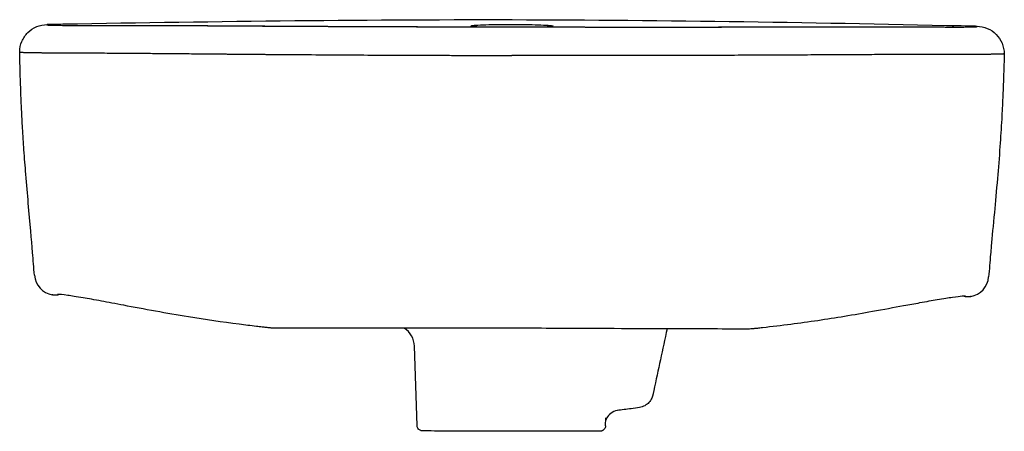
# Model space of a CAD drawing. Header units: millimetres. Extents: x -180 to 180, y -19 to 850.
# Tile 2 of 2: x -180 to 180, y 700 to 850. Entities that reach past the tile are written whole.
import ezdxf

# ---------------------------------------------------------------- set-up
doc = ezdxf.new("R2010")
doc.units = ezdxf.units.MM
doc.layers.add('GEB-KONTUR-A', color=5, linetype='CONTINUOUS')

msp = doc.modelspace()

# ---------------------------------------------------------------- linework, layer by layer
at = {"layer": 'GEB-KONTUR-A', "ltscale": 25}
for p, q in [((-169.51, 848.55), (-170, 848.54)), ((-12.79, 847.73), (-12.79, 847.73)), ((12.79, 847.68), (12.79, 847.68)), ((169.52, 847.92), (170, 847.91)), ((-34.72, 701.95), (-35.68, 731.04)), ((46.62, 708.56), (46.62, 708.56)), ((34.18, 701.82), (34.29, 704.74))]:
    msp.add_line(p, q, dxfattribs=at)
for centre, major_axis, ratio, start_param, end_param in [((-166.67, 757.61), (-5.66, -5.66), 0.999912, 5.580648, 6.881582), ((166.34, 756.99), (5.63, -5.68), 0.999912, 5.684797, 6.985729), ((-161.97, 740.52), (-10.01, 0), 0.999998, 5.07346, 5.079143), ((-161.97, 740.52), (-10.01, 0), 0.999998, 5.064156, 5.064169), ((161.59, 739.98), (-9.94, -0.02), 0.999998, 4.355043, 4.355046), ((161.57, 739.92), (-10.01, 0), 0.999998, 4.341926, 4.347604), ((-43.65, 730.82), (-7.41, 2.88), 0.999991, 4.532945, 4.532947), ((-43.68, 730.78), (7.99, -0.45), 0.999999, 0.088892, 1.062372), ((46.02, 716.08), (5.84, -1.31), 0.035305, 0.000309, 0.000311), ((40.13, 699.69), (-1.58, 7.84), 0.951183, 6.283165, 6.2832), ((-37.58, 747.65), (-107.49, 25.87), 0.291453, 2.493956, 2.494012)]:
    msp.add_ellipse(centre, major_axis=major_axis, ratio=ratio, start_param=start_param, end_param=end_param, dxfattribs=at)
for points in [[(0.01, 850.23), (-56.5, 850.33), (-113.01, 849.58), (-169.51, 848.55)], [(169.52, 847.92), (113.02, 849.16), (56.52, 850.12), (0.01, 850.23)], [(-159.69, 848.26), (-159.66, 848.26), (-159.63, 848.26), (-159.6, 848.26)], [(159.6, 847.66), (160.65, 847.66), (161.56, 847.67), (161.56, 847.67)], [(159.6, 847.66), (159.63, 847.66), (159.66, 847.66), (159.7, 847.66)], [(-174.64, 756.94), (-174.87, 759.7), (-175.1, 762.47), (-175.32, 765.23)], [(175.01, 764.57), (174.78, 761.81), (174.55, 759.05), (174.31, 756.29)], [(56.72, 737.34), (55.1, 729.81), (53.48, 722.29), (51.86, 714.77)], [(43.59, 708.12), (41.86, 707.89), (40.13, 707.68), (38.4, 707.5)], [(46.62, 708.56), (45.63, 708.4), (44.62, 708.26), (43.59, 708.12)], [(34.29, 704.75), (34.29, 704.74), (34.29, 704.74), (34.29, 704.74)]]:
    msp.add_open_spline(points, degree=3, dxfattribs=at)
for points, knots in [([(-180.02, 838.56), (-180.01, 839.87), (-179.75, 841.18), (-179.25, 842.39), (-178.74, 843.59), (-178, 844.7), (-177.07, 845.63), (-176.15, 846.55), (-175.04, 847.29), (-173.83, 847.79), (-172.61, 848.29), (-171.31, 848.54), (-170, 848.54)], [-1.56861, -1.56861, -1.56861, -1.56861, -1.176111, -1.176111, -1.176111, -0.784301, -0.784301, -0.784301, -0.392489, -0.392489, -0.392489, -0.000001, -0.000001, -0.000001, -0.000001]), ([(-170, 848.54), (-170.03, 848.52), (-170.08, 848.5), (-170.1, 848.48), (-170.1, 848.47), (-170.07, 848.45), (-170.05, 848.45), (-169.98, 848.43), (-169.94, 848.42), (-169.71, 848.4), (-169.59, 848.39), (-169.27, 848.37), (-169.22, 848.37), (-168.93, 848.35), (-168.59, 848.34), (-167.56, 848.31), (-167, 848.3), (-165.97, 848.28), (-165.49, 848.28), (-164.61, 848.27), (-164.21, 848.27), (-163.28, 848.26), (-162.78, 848.26), (-161.53, 848.25), (-160.85, 848.25), (-160.07, 848.25), (-159.93, 848.25), (-159.05, 848.25), (-158.31, 848.25), (-157, 848.25), (-156.69, 848.25), (-155.75, 848.25), (-155.06, 848.25), (-153.48, 848.25), (-152.63, 848.25), (-150.83, 848.25), (-149.94, 848.25), (-148.04, 848.25), (-147.06, 848.25), (-144.78, 848.26), (-143.46, 848.26), (-141.12, 848.25), (-140.31, 848.25), (-138.93, 848.25), (-138.53, 848.25), (-136.54, 848.25), (-134.36, 848.25), (-131.81, 848.24), (-131.74, 848.24), (-129.34, 848.23), (-126.76, 848.22), (-124.08, 848.21), (-123.85, 848.21), (-123.45, 848.21), (-123.28, 848.21), (-120.68, 848.2), (-118.51, 848.19), (-115.94, 848.17), (-114.81, 848.17), (-110.59, 848.14), (-107.42, 848.13), (-103.85, 848.1), (-103.63, 848.1), (-101.34, 848.09), (-99.49, 848.08), (-96.52, 848.06), (-95.39, 848.05), (-93.57, 848.04), (-93.16, 848.04), (-92.21, 848.03), (-92.03, 848.03), (-91.09, 848.03), (-90.02, 848.02), (-87.78, 848.01), (-87.41, 848.01), (-85.62, 848), (-83.88, 847.99), (-81.65, 847.97), (-81.1, 847.97), (-78.21, 847.96), (-76.24, 847.94), (-72.02, 847.92), (-70.07, 847.91), (-68.15, 847.91), (-68.14, 847.91), (-65.86, 847.89), (-63.65, 847.89), (-59.04, 847.87), (-57.24, 847.86), (-53.11, 847.84), (-50.79, 847.83), (-47.92, 847.82), (-47.62, 847.82), (-45.48, 847.82), (-43.64, 847.81), (-37.26, 847.79), (-32.72, 847.78), (-27.37, 847.76), (-26.6, 847.76), (-22.09, 847.75), (-18.19, 847.74), (-10.49, 847.72), (-6.7, 847.72), (-2.2, 847.71), (-1.5, 847.71), (-0.54, 847.7), (-0.27, 847.7), (0, 847.7)], [0, 0, 0, 0, 0.0512, 0.0512, 0.089082, 0.089082, 0.139674, 0.139674, 0.203674, 0.203674, 0.246067, 0.246067, 0.252826, 0.252826, 0.283025, 0.283025, 0.311556, 0.311556, 0.335208, 0.335208, 0.356239, 0.356239, 0.385305, 0.385305, 0.434721, 0.434721, 0.445421, 0.445421, 0.503132, 0.503132, 0.519273, 0.519273, 0.547454, 0.547454, 0.571389, 0.571389, 0.590003, 0.590003, 0.605842, 0.605842, 0.622681, 0.622681, 0.632077, 0.632077, 0.635531, 0.635531, 0.647866, 0.647866, 0.648212, 0.648212, 0.659708, 0.659708, 0.660793, 0.660793, 0.661624, 0.661624, 0.67335, 0.67335, 0.682508, 0.682508, 0.707296, 0.707296, 0.708922, 0.708922, 0.724562, 0.724562, 0.739884, 0.739884, 0.765759, 0.765759, 0.771168, 0.771168, 0.79039, 0.79039, 0.793767, 0.793767, 0.805151, 0.805151, 0.809031, 0.809031, 0.826409, 0.826409, 0.851917, 0.851917, 0.852093, 0.852093, 0.882527, 0.882527, 0.897323, 0.897323, 0.911913, 0.911913, 0.913648, 0.913648, 0.924121, 0.924121, 0.949909, 0.949909, 0.954228, 0.954228, 0.975222, 0.975222, 0.994851, 0.994851, 0.998529, 0.998529, 1, 1, 1, 1]), ([(-161.56, 848.27), (-161.56, 848.27), (-161.51, 848.27), (-161.33, 848.27), (-161.14, 848.26), (-160.57, 848.26), (-160.12, 848.26), (-159.6, 848.26)], [16.419756, 16.419756, 16.419756, 16.419756, 16.662691, 16.662691, 17.094688, 17.094688, 17.771747, 17.771747, 17.771747, 17.771747]), ([(-159.69, 848.26), (-159.18, 848.25), (-158.34, 848.25), (-156.27, 848.25), (-155.07, 848.25), (-153.12, 848.25), (-152.2, 848.25), (-150.59, 848.26), (-149.99, 848.26), (-148.92, 848.26), (-148.49, 848.26), (-147.2, 848.26), (-146.36, 848.26), (-143.94, 848.26), (-142.83, 848.26), (-139.53, 848.26), (-137.25, 848.26), (-131.93, 848.25), (-128.93, 848.24), (-123.02, 848.22), (-120.11, 848.2), (-115.8, 848.18), (-114.42, 848.17), (-108.83, 848.14), (-103.68, 848.11), (-91.57, 848.04), (-84.66, 847.99), (-69.91, 847.92), (-62.12, 847.88), (-46.7, 847.82), (-39.08, 847.8), (-23.17, 847.75), (-15.02, 847.74), (-5.17, 847.72), (-2.44, 847.71), (0, 847.71)], [0, 0, 0, 0, 0.032768, 0.032768, 0.07209, 0.07209, 0.128713, 0.128713, 0.19666, 0.19666, 0.278198, 0.278198, 0.356473, 0.356473, 0.404566, 0.404566, 0.450735, 0.450735, 0.495057, 0.495057, 0.537607, 0.537607, 0.570284, 0.570284, 0.651597, 0.651597, 0.729658, 0.729658, 0.804596, 0.804596, 0.876536, 0.876536, 0.962865, 0.962865, 1, 1, 1, 1]), ([(-12.82, 847.73), (-13.21, 847.76), (-13.56, 847.79), (-14.61, 847.89), (-15, 847.97), (-15, 848.13), (-14.61, 848.21), (-13.08, 848.35), (-11.96, 848.41), (-9.26, 848.51), (-7.75, 848.54), (-5.1, 848.58), (-4.07, 848.59), (-2.03, 848.61), (-1.01, 848.61), (0, 848.61)], [-3.184346, -3.184346, -3.184346, -3.184346, -2.955439, -2.955439, -2.36256, -2.36256, -1.769101, -1.769101, -1.172792, -1.172792, -0.627719, -0.627719, -0.304657, -0.304657, 0, 0, 0, 0]), ([(0, 848.61), (1.02, 848.61), (2.03, 848.6), (4.09, 848.58), (5.12, 848.56), (7.76, 848.51), (9.27, 848.47), (11.97, 848.36), (13.09, 848.3), (14.61, 848.15), (15, 848.07), (15, 847.92), (14.61, 847.84), (13.56, 847.74), (13.22, 847.71), (12.82, 847.68)], [-4.725852, -4.725852, -4.725852, -4.725852, -4.42084, -4.42084, -4.097357, -4.097357, -3.552282, -3.552282, -2.955973, -2.955973, -2.36253, -2.36253, -1.769636, -1.769636, -1.541508, -1.541508, -1.541508, -1.541508]), ([(0, 847.7), (0.39, 847.7), (0.78, 847.7), (1.17, 847.7), (5.67, 847.69), (9.97, 847.69), (14.22, 847.68), (15.9, 847.68), (17.58, 847.67), (19.25, 847.67), (20.37, 847.67), (21.49, 847.67), (22.62, 847.67), (24.45, 847.67), (26.3, 847.66), (28.14, 847.66), (29.99, 847.66), (31.83, 847.66), (33.66, 847.66), (34.96, 847.65), (36.24, 847.65), (37.52, 847.65), (39.25, 847.65), (40.65, 847.65), (41.8, 847.65), (42.62, 847.65), (43.32, 847.65), (43.94, 847.65), (44.14, 847.65), (44.34, 847.65), (44.53, 847.65), (45.97, 847.65), (46.94, 847.65), (48.03, 847.65), (49.21, 847.65), (50.52, 847.65), (52.7, 847.65), (53.42, 847.65), (54.23, 847.65), (55.16, 847.65), (56.38, 847.65), (57.81, 847.65), (59.57, 847.65), (61.33, 847.65), (63.39, 847.65), (65.62, 847.65), (66.44, 847.65), (67.28, 847.65), (68.13, 847.65), (68.94, 847.65), (69.77, 847.65), (70.6, 847.66), (72.29, 847.66), (74.01, 847.66), (75.72, 847.66), (76.95, 847.66), (78.18, 847.67), (79.39, 847.67), (79.78, 847.67), (80.18, 847.67), (80.58, 847.67), (81.25, 847.67), (81.92, 847.67), (82.58, 847.67), (83.55, 847.67), (84.51, 847.68), (85.44, 847.68), (88.03, 847.68), (90.39, 847.69), (92.38, 847.69), (93.04, 847.69), (93.65, 847.7), (94.22, 847.7), (94.39, 847.7), (94.56, 847.7), (94.71, 847.7), (96.02, 847.7), (97.03, 847.7), (98, 847.71), (98.48, 847.71), (98.96, 847.71), (99.45, 847.71), (100.79, 847.71), (102.12, 847.72), (103.42, 847.72), (103.44, 847.72), (103.46, 847.72), (103.49, 847.72), (105.26, 847.72), (106.99, 847.73), (108.67, 847.73), (109.87, 847.73), (110.89, 847.74), (111.75, 847.74), (112.52, 847.74), (113.15, 847.74), (113.67, 847.74), (113.93, 847.74), (114.16, 847.74), (114.36, 847.74), (115.38, 847.74), (116.05, 847.74), (117.52, 847.75), (118.07, 847.75), (118.67, 847.75), (119.51, 847.75), (120.05, 847.75), (120.69, 847.75), (121.47, 847.75), (121.82, 847.75), (122.21, 847.75), (122.61, 847.75), (122.78, 847.75), (122.94, 847.75), (123.11, 847.75), (124.34, 847.75), (125.73, 847.75), (127.12, 847.75), (128.7, 847.75), (130.27, 847.75), (131.67, 847.75), (132.04, 847.75), (132.39, 847.75), (132.73, 847.75), (132.94, 847.75), (133.15, 847.75), (133.34, 847.75), (134.94, 847.75), (136.01, 847.75), (136.97, 847.74), (137.83, 847.74), (138.61, 847.74), (139.3, 847.74), (139.33, 847.74), (139.35, 847.74), (139.37, 847.74), (140.45, 847.73), (141.36, 847.73), (142.15, 847.73), (143.17, 847.72), (144.01, 847.72), (144.77, 847.72), (145.19, 847.72), (145.58, 847.72), (145.96, 847.71), (145.97, 847.71), (145.99, 847.71), (146, 847.71), (146.34, 847.71), (146.67, 847.71), (147, 847.71), (147.96, 847.71), (148.95, 847.7), (150.11, 847.7), (150.58, 847.69), (151.09, 847.69), (151.63, 847.69), (152.27, 847.69), (152.96, 847.68), (153.68, 847.68), (154.31, 847.68), (154.95, 847.67), (155.6, 847.67), (155.85, 847.67), (156.1, 847.67), (156.35, 847.67), (157.78, 847.66), (159.06, 847.66), (160.21, 847.66), (160.23, 847.66), (160.24, 847.66), (160.25, 847.66), (161.62, 847.65), (162.8, 847.65), (163.82, 847.66), (164.17, 847.66), (164.51, 847.66), (164.82, 847.66), (165.43, 847.66), (165.96, 847.67), (166.44, 847.67), (166.71, 847.68), (166.97, 847.68), (167.2, 847.68), (167.39, 847.69), (167.56, 847.69), (167.72, 847.69), (168.02, 847.7), (168.28, 847.7), (168.53, 847.71), (168.79, 847.72), (169.08, 847.73), (169.32, 847.74), (169.32, 847.74), (169.32, 847.74), (169.32, 847.74), (169.42, 847.75), (169.51, 847.75), (169.59, 847.76), (169.78, 847.77), (169.91, 847.79), (169.99, 847.8), (170.05, 847.81), (170.08, 847.82), (170.09, 847.83), (170.09, 847.83), (170.1, 847.84), (170.1, 847.84), (170.11, 847.85), (170.1, 847.85), (170.1, 847.86), (170.09, 847.87), (170.07, 847.88), (170.05, 847.89), (170.03, 847.9), (170.01, 847.9), (170, 847.91)], [0, 0, 0, 0, 0.002968, 0.002968, 0.002968, 0.03749, 0.03749, 0.03749, 0.0512, 0.0512, 0.0512, 0.060343, 0.060343, 0.060343, 0.075151, 0.075151, 0.075151, 0.089933, 0.089933, 0.089933, 0.100352, 0.100352, 0.100352, 0.114481, 0.114481, 0.114481, 0.124511, 0.124511, 0.124511, 0.127895, 0.127895, 0.127895, 0.153502, 0.153502, 0.153502, 0.181334, 0.181334, 0.181334, 0.190641, 0.190641, 0.190641, 0.202708, 0.202708, 0.202708, 0.214705, 0.214705, 0.214705, 0.21908, 0.21908, 0.21908, 0.223228, 0.223228, 0.223228, 0.231591, 0.231591, 0.231591, 0.237575, 0.237575, 0.237575, 0.239554, 0.239554, 0.239554, 0.242926, 0.242926, 0.242926, 0.247949, 0.247949, 0.247949, 0.261942, 0.261942, 0.261942, 0.266565, 0.266565, 0.266565, 0.267935, 0.267935, 0.267935, 0.279138, 0.279138, 0.279138, 0.284719, 0.284719, 0.284719, 0.299885, 0.299885, 0.299885, 0.300149, 0.300149, 0.300149, 0.320858, 0.320858, 0.320858, 0.335755, 0.335755, 0.335755, 0.348998, 0.348998, 0.348998, 0.355552, 0.355552, 0.355552, 0.388858, 0.388858, 0.388858, 0.401333, 0.401333, 0.401333, 0.409321, 0.409321, 0.409321, 0.41297, 0.41297, 0.41297, 0.414438, 0.414438, 0.414438, 0.425036, 0.425036, 0.425036, 0.437004, 0.437004, 0.437004, 0.440123, 0.440123, 0.440123, 0.442105, 0.442105, 0.442105, 0.458228, 0.458228, 0.458228, 0.472749, 0.472749, 0.472749, 0.473206, 0.473206, 0.473206, 0.495769, 0.495769, 0.495769, 0.524576, 0.524576, 0.524576, 0.540264, 0.540264, 0.540264, 0.540819, 0.540819, 0.540819, 0.554644, 0.554644, 0.554644, 0.594878, 0.594878, 0.594878, 0.610826, 0.610826, 0.610826, 0.629945, 0.629945, 0.629945, 0.646775, 0.646775, 0.646775, 0.653432, 0.653432, 0.653432, 0.691866, 0.691866, 0.691866, 0.692339, 0.692339, 0.692339, 0.738067, 0.738067, 0.738067, 0.753859, 0.753859, 0.753859, 0.78426, 0.78426, 0.78426, 0.801739, 0.801739, 0.801739, 0.815566, 0.815566, 0.815566, 0.841061, 0.841061, 0.841061, 0.867698, 0.867698, 0.867698, 0.867851, 0.867851, 0.867851, 0.87881, 0.87881, 0.87881, 0.904238, 0.904238, 0.904238, 0.922154, 0.922154, 0.922154, 0.924108, 0.924108, 0.924108, 0.942538, 0.942538, 0.942538, 0.967595, 0.967595, 0.967595, 1, 1, 1, 1]), ([(0, 847.71), (5.95, 847.69), (13.8, 847.68), (23.16, 847.67), (23.77, 847.67), (27.36, 847.66), (30.43, 847.66), (37.12, 847.66), (40.75, 847.65), (45.4, 847.65), (46.4, 847.65), (53.49, 847.65), (59.58, 847.65), (66.85, 847.66), (68.26, 847.66), (71.64, 847.66), (73.59, 847.66), (78.88, 847.67), (82.12, 847.68), (86.29, 847.68), (87.39, 847.69), (90.55, 847.69), (92.55, 847.7), (97.71, 847.71), (100.64, 847.72), (103.82, 847.72), (104.45, 847.73), (107.36, 847.73), (109.41, 847.74), (112.25, 847.74), (113.07, 847.74), (115.69, 847.75), (117.43, 847.75), (124.11, 847.76), (128.72, 847.76), (134.09, 847.75), (135.23, 847.75), (137.26, 847.75), (138.13, 847.74), (141.33, 847.74), (143.16, 847.73), (144.51, 847.72), (144.69, 847.72), (145.96, 847.72), (146.49, 847.72), (147.7, 847.71), (148.31, 847.71), (150.16, 847.7), (151.45, 847.69), (153.06, 847.69), (153.13, 847.69), (154.23, 847.68), (154.73, 847.68), (155.51, 847.68), (155.69, 847.68), (156.72, 847.67), (157.78, 847.67), (159.13, 847.66), (159.42, 847.66), (159.7, 847.66)], [0.0000001, 0.0000001, 0.0000001, 0.0000001, 0.0748172, 0.0748172, 0.08, 0.08, 0.1050989, 0.1050989, 0.1336083, 0.1336083, 0.14144, 0.14144, 0.1888257, 0.1888257, 0.2004224, 0.2004224, 0.2168915, 0.2168915, 0.246286, 0.246286, 0.2570455, 0.2570455, 0.2782725, 0.2782725, 0.3154506, 0.3154506, 0.3249932, 0.3249932, 0.361876, 0.361876, 0.3771771, 0.3771771, 0.4101513, 0.4101513, 0.5063404, 0.5063404, 0.5329972, 0.5329972, 0.5553737, 0.5553737, 0.6218666, 0.6218666, 0.6329972, 0.6329972, 0.7129972, 0.7129972, 0.7744372, 0.7744372, 0.8334196, 0.8334196, 0.8362766, 0.8362766, 0.8787181, 0.8787181, 0.9330763, 0.9330763, 0.9852601, 0.9852601, 1, 1, 1, 1]), ([(170, 847.91), (171.31, 847.91), (172.62, 847.65), (173.83, 847.14), (175.04, 846.64), (176.14, 845.9), (177.07, 844.97), (177.99, 844.04), (178.73, 842.93), (179.23, 841.72), (179.73, 840.51), (179.99, 839.2), (179.98, 837.89)], [-1.568622, -1.568622, -1.568622, -1.568622, -1.176127, -1.176127, -1.176127, -0.784314, -0.784314, -0.784314, -0.392502, -0.392502, -0.392502, -0.000001, -0.000001, -0.000001, -0.000001]), ([(-180.02, 838.56), (-180.02, 838.55), (-180.04, 838.54), (-180.04, 838.53), (-180.04, 838.52), (-180.04, 838.52), (-180.02, 838.51), (-180.02, 838.51), (-180.02, 838.51), (-180.01, 838.51), (-179.98, 838.5), (-179.93, 838.48), (-179.82, 838.47), (-179.72, 838.46), (-179.56, 838.45), (-179.32, 838.43), (-179.29, 838.43), (-179.25, 838.43), (-179.2, 838.43), (-179.11, 838.42), (-179, 838.42), (-178.88, 838.41), (-178.73, 838.4), (-178.55, 838.4), (-178.36, 838.39), (-177.92, 838.38), (-177.38, 838.36), (-176.73, 838.35), (-176.62, 838.35), (-176.5, 838.34), (-176.38, 838.34), (-176.28, 838.34), (-176.18, 838.34), (-176.09, 838.34), (-175.92, 838.33), (-175.75, 838.33), (-175.58, 838.33), (-175.13, 838.32), (-174.65, 838.31), (-174.15, 838.31), (-174.04, 838.31), (-173.92, 838.3), (-173.8, 838.3), (-173.34, 838.3), (-172.86, 838.29), (-172.39, 838.29), (-172.23, 838.29), (-172.08, 838.28), (-171.92, 838.28), (-171.73, 838.28), (-171.54, 838.28), (-171.36, 838.28), (-170.98, 838.27), (-170.62, 838.27), (-170.23, 838.27), (-170.08, 838.27), (-169.93, 838.27), (-169.77, 838.26), (-169.47, 838.26), (-169.12, 838.26), (-168.73, 838.26), (-168.23, 838.25), (-167.67, 838.25), (-167.04, 838.25), (-166.83, 838.25), (-166.61, 838.24), (-166.37, 838.24), (-165.87, 838.24), (-165.32, 838.24), (-164.75, 838.23), (-164.2, 838.23), (-163.63, 838.23), (-163.03, 838.23), (-162.58, 838.22), (-162.1, 838.22), (-161.62, 838.22), (-160.73, 838.21), (-159.79, 838.21), (-158.82, 838.21), (-158.56, 838.21), (-158.3, 838.2), (-158.04, 838.2), (-157.33, 838.2), (-156.6, 838.2), (-155.86, 838.19), (-154.65, 838.19), (-153.42, 838.18), (-152.21, 838.17), (-152.12, 838.17), (-152.03, 838.17), (-151.94, 838.17), (-150.92, 838.17), (-149.95, 838.16), (-149.04, 838.16), (-147.69, 838.15), (-146.44, 838.14), (-145.29, 838.14), (-143.96, 838.13), (-142.57, 838.12), (-141.14, 838.11), (-139.53, 838.1), (-137.85, 838.09), (-136.12, 838.07), (-134.85, 838.06), (-133.54, 838.05), (-132.21, 838.04), (-130.32, 838.03), (-128.38, 838.01), (-126.37, 837.99), (-125.03, 837.98), (-123.66, 837.97), (-122.27, 837.96), (-120.06, 837.94), (-117.79, 837.92), (-115.46, 837.9), (-115.44, 837.9), (-115.42, 837.9), (-115.4, 837.9), (-114.08, 837.88), (-112.71, 837.87), (-111.34, 837.86), (-110.25, 837.85), (-109.15, 837.84), (-108.09, 837.83)], [0, 0, 0, 0, 0.0512, 0.0512, 0.0512, 0.0707459, 0.0707459, 0.0707459, 0.0724885, 0.0724885, 0.0724885, 0.0986141, 0.0986141, 0.0986141, 0.1254088, 0.1254088, 0.1254088, 0.1296633, 0.1296633, 0.1296633, 0.1396736, 0.1396736, 0.1396736, 0.1525727, 0.1525727, 0.1525727, 0.1816368, 0.1816368, 0.1816368, 0.1868084, 0.1868084, 0.1868084, 0.1908736, 0.1908736, 0.1908736, 0.1975596, 0.1975596, 0.1975596, 0.2150281, 0.2150281, 0.2150281, 0.2190674, 0.2190674, 0.2190674, 0.2349098, 0.2349098, 0.2349098, 0.2400256, 0.2400256, 0.2400256, 0.2464102, 0.2464102, 0.2464102, 0.2593806, 0.2593806, 0.2593806, 0.2641848, 0.2641848, 0.2641848, 0.2736578, 0.2736578, 0.2736578, 0.2857451, 0.2857451, 0.2857451, 0.2898861, 0.2898861, 0.2898861, 0.298974, 0.298974, 0.298974, 0.3074822, 0.3074822, 0.3074822, 0.3139219, 0.3139219, 0.3139219, 0.3256922, 0.3256922, 0.3256922, 0.3288107, 0.3288107, 0.3288107, 0.3373197, 0.3373197, 0.3373197, 0.3513416, 0.3513416, 0.3513416, 0.3524069, 0.3524069, 0.3524069, 0.3644091, 0.3644091, 0.3644091, 0.3821209, 0.3821209, 0.3821209, 0.4026947, 0.4026947, 0.4026947, 0.4260033, 0.4260033, 0.4260033, 0.4431239, 0.4431239, 0.4431239, 0.4673773, 0.4673773, 0.4673773, 0.4835601, 0.4835601, 0.4835601, 0.5091723, 0.5091723, 0.5091723, 0.5093856, 0.5093856, 0.5093856, 0.5238573, 0.5238573, 0.5238573, 0.5353867, 0.5353867, 0.5353867, 0.5353867]), ([(-175.32, 765.23), (-175.69, 769.86), (-176.23, 775.82), (-177.18, 786.52), (-177.49, 790.07), (-178.03, 796.69), (-178.26, 799.69), (-178.66, 805.36), (-178.83, 808.02), (-179.12, 812.96), (-179.24, 815.24), (-179.44, 819.42), (-179.53, 821.35), (-179.66, 824.76), (-179.71, 826.27), (-179.84, 830.16), (-179.9, 832.43), (-179.98, 835.81), (-180.01, 837.08), (-180.04, 838.2), (-180.04, 838.37), (-180.04, 838.53)], [0, 0, 0, 0, 3.045443, 3.045443, 4.361498, 4.361498, 5.345084, 5.345084, 6.160746, 6.160746, 6.839904, 6.839904, 7.419971, 7.419971, 7.899261, 7.899261, 8.716711, 8.716711, 9.411564, 9.411564, 9.55024, 9.55024, 9.55024, 9.55024]), ([(-108.09, 837.83), (-107.02, 837.82), (-106.2, 837.81), (-105.51, 837.81), (-105.01, 837.8), (-104.58, 837.8), (-104.16, 837.79), (-103.86, 837.79), (-103.56, 837.79), (-103.25, 837.79), (-102.36, 837.78), (-101.36, 837.77), (-99.72, 837.75), (-99.63, 837.75), (-99.54, 837.75), (-99.45, 837.75), (-96.85, 837.73), (-93.7, 837.7), (-90.72, 837.68), (-90.49, 837.68), (-90.26, 837.67), (-90.03, 837.67), (-88.93, 837.66), (-87.83, 837.65), (-86.72, 837.65), (-83.2, 837.62), (-79.6, 837.59), (-75.93, 837.57), (-75.05, 837.56), (-74.16, 837.55), (-73.27, 837.55), (-69.31, 837.52), (-65.28, 837.5), (-61.19, 837.47), (-60.55, 837.47), (-59.91, 837.47), (-59.26, 837.46), (-58.51, 837.46), (-57.75, 837.45), (-57, 837.45), (-53.28, 837.43), (-49.33, 837.41), (-46.04, 837.39), (-45.91, 837.39), (-45.77, 837.39), (-45.65, 837.39), (-45.37, 837.39), (-45.1, 837.39), (-44.83, 837.39), (-41.17, 837.37), (-38.27, 837.36), (-35.91, 837.35), (-33.79, 837.34), (-32.11, 837.34), (-30.7, 837.33), (-30.5, 837.33), (-30.3, 837.33), (-30.11, 837.33), (-29.72, 837.33), (-29.34, 837.33), (-28.98, 837.33), (-26.88, 837.32), (-25.35, 837.31), (-23.49, 837.31), (-21.7, 837.3), (-19.61, 837.3), (-16.4, 837.29), (-16.06, 837.29), (-15.7, 837.28), (-15.33, 837.28), (-15.27, 837.28), (-15.22, 837.28), (-15.17, 837.28), (-12.91, 837.28), (-10.14, 837.27), (-6.63, 837.26), (-4.67, 837.26), (-2.48, 837.25), (-0.02, 837.25)], [0.5353867, 0.5353867, 0.5353867, 0.5353867, 0.5470266, 0.5470266, 0.5470266, 0.5555194, 0.5555194, 0.5555194, 0.5617243, 0.5617243, 0.5617243, 0.5796786, 0.5796786, 0.5796786, 0.5806446, 0.5806446, 0.5806446, 0.6086696, 0.6086696, 0.6086696, 0.6108393, 0.6108393, 0.6108393, 0.6211126, 0.6211126, 0.6211126, 0.653699, 0.653699, 0.653699, 0.6615468, 0.6615468, 0.6615468, 0.6965005, 0.6965005, 0.6965005, 0.7019792, 0.7019792, 0.7019792, 0.7083945, 0.7083945, 0.7083945, 0.7399056, 0.7399056, 0.7399056, 0.7411625, 0.7411625, 0.7411625, 0.7438349, 0.7438349, 0.7438349, 0.7804841, 0.7804841, 0.7804841, 0.8133206, 0.8133206, 0.8133206, 0.8179735, 0.8179735, 0.8179735, 0.82767, 0.82767, 0.82767, 0.8842931, 0.8842931, 0.8842931, 0.9386513, 0.9386513, 0.9386513, 0.9444788, 0.9444788, 0.9444788, 0.9453084, 0.9453084, 0.9453084, 0.9803984, 0.9803984, 0.9803984, 1, 1, 1, 1]), ([(105.48, 837.41), (104.73, 837.41), (103.98, 837.41), (103.22, 837.4), (102.46, 837.4), (101.7, 837.39), (100.94, 837.39), (100.43, 837.39), (99.93, 837.39), (99.42, 837.38), (96.36, 837.37), (93.21, 837.35), (89.99, 837.34), (88.9, 837.33), (87.8, 837.33), (86.69, 837.32), (83.16, 837.31), (79.56, 837.3), (75.9, 837.28), (75.02, 837.28), (74.13, 837.28), (73.24, 837.28), (70.17, 837.27), (67.07, 837.26), (63.93, 837.25), (63.01, 837.25), (62.08, 837.25), (61.15, 837.25), (60.51, 837.24), (59.87, 837.24), (59.23, 837.24), (54.86, 837.23), (50.44, 837.23), (46, 837.22), (45.6, 837.22), (45.2, 837.22), (44.8, 837.22), (40.1, 837.22), (35.39, 837.22), (30.66, 837.22), (30.47, 837.22), (30.27, 837.22), (30.08, 837.22), (29.22, 837.22), (28.37, 837.22), (27.52, 837.22), (23.44, 837.22), (19.36, 837.22), (15.29, 837.23), (15.24, 837.23), (15.19, 837.23), (15.13, 837.23), (10.07, 837.23), (5.01, 837.24), (-0.02, 837.25)], [0.7597284, 0.7597284, 0.7597284, 0.7597284, 0.7657241, 0.7657241, 0.7657241, 0.7716858, 0.7716858, 0.7716858, 0.7755951, 0.7755951, 0.7755951, 0.7991921, 0.7991921, 0.7991921, 0.8072173, 0.8072173, 0.8072173, 0.8326601, 0.8326601, 0.8326601, 0.8387892, 0.8387892, 0.8387892, 0.859916, 0.859916, 0.859916, 0.8661281, 0.8661281, 0.8661281, 0.8704221, 0.8704221, 0.8704221, 0.899596, 0.899596, 0.899596, 0.9022328, 0.9022328, 0.9022328, 0.933064, 0.933064, 0.933064, 0.9343401, 0.9343401, 0.9343401, 0.939916, 0.939916, 0.939916, 0.966532, 0.966532, 0.966532, 0.9668793, 0.9668793, 0.9668793, 1, 1, 1, 1]), ([(179.98, 837.89), (179.98, 837.88), (180.04, 837.86), (179.99, 837.84), (179.96, 837.83), (179.9, 837.82), (179.79, 837.81), (179.74, 837.8), (179.67, 837.79), (179.58, 837.79), (179.5, 837.78), (179.4, 837.77), (179.29, 837.77), (179.06, 837.76), (178.75, 837.74), (178.33, 837.73), (178.21, 837.73), (178.09, 837.72), (177.95, 837.72), (177.6, 837.71), (177.19, 837.7), (176.7, 837.69), (176.36, 837.69), (175.98, 837.68), (175.55, 837.68), (175.38, 837.68), (175.21, 837.67), (175.03, 837.67), (174.75, 837.67), (174.46, 837.67), (174.12, 837.66), (173.84, 837.66), (173.53, 837.66), (173.16, 837.65), (172.92, 837.65), (172.65, 837.65), (172.35, 837.65), (172.04, 837.65), (171.7, 837.64), (171.33, 837.64), (170.98, 837.64), (170.6, 837.64), (170.19, 837.64), (169.73, 837.64), (169.23, 837.63), (168.7, 837.63), (168.42, 837.63), (168.14, 837.63), (167.85, 837.63), (167.58, 837.63), (167.3, 837.63), (167.01, 837.63), (165.8, 837.62), (164.45, 837.62), (163, 837.62), (161.4, 837.62), (159.68, 837.62), (158.01, 837.62), (156.52, 837.62), (155.09, 837.61), (153.78, 837.61), (153.13, 837.61), (152.51, 837.61), (151.91, 837.61), (149.07, 837.61), (146.57, 837.6), (144.28, 837.6), (141.55, 837.59), (139.1, 837.58), (136.09, 837.57), (133.92, 837.56), (131.47, 837.55), (128.19, 837.53), (127.6, 837.53), (126.98, 837.53), (126.33, 837.53), (124.3, 837.51), (121.98, 837.5), (119.32, 837.49), (118.02, 837.48), (116.71, 837.47), (115.37, 837.47), (112.2, 837.45), (108.9, 837.43), (105.48, 837.41)], [0, 0, 0, 0, 0.1132712, 0.1132712, 0.1132712, 0.1699068, 0.1699068, 0.1699068, 0.1990656, 0.1990656, 0.1990656, 0.2265423, 0.2265423, 0.2265423, 0.2831779, 0.2831779, 0.2831779, 0.2990656, 0.2990656, 0.2990656, 0.3398135, 0.3398135, 0.3398135, 0.3681313, 0.3681313, 0.3681313, 0.3790656, 0.3790656, 0.3790656, 0.3963475, 0.3963475, 0.3963475, 0.4105229, 0.4105229, 0.4105229, 0.4199084, 0.4199084, 0.4199084, 0.4299526, 0.4299526, 0.4299526, 0.4394571, 0.4394571, 0.4394571, 0.4502912, 0.4502912, 0.4502912, 0.4558214, 0.4558214, 0.4558214, 0.460937, 0.460937, 0.460937, 0.4825432, 0.4825432, 0.4825432, 0.5064656, 0.5064656, 0.5064656, 0.527837, 0.527837, 0.527837, 0.5383166, 0.5383166, 0.5383166, 0.5876877, 0.5876877, 0.5876877, 0.6465853, 0.6465853, 0.6465853, 0.6889609, 0.6889609, 0.6889609, 0.6966061, 0.6966061, 0.6966061, 0.7206267, 0.7206267, 0.7206267, 0.7322561, 0.7322561, 0.7322561, 0.7597284, 0.7597284, 0.7597284, 0.7597284]), ([(180.01, 837.86), (179.99, 836.94), (179.95, 835.58), (179.86, 832.28), (179.8, 830.38), (179.66, 826.33), (179.58, 824.14), (179.37, 819.34), (179.24, 816.66), (178.9, 810.64), (178.68, 807.27), (178.16, 799.94), (177.84, 795.99), (177.14, 787.76), (176.75, 783.57), (175.95, 775.09), (175.57, 771.02), (175.18, 766.52), (175.09, 765.52), (175.01, 764.57)], [0.001063, 0.001063, 0.001063, 0.001063, 0.793855, 0.793855, 1.506085, 1.506085, 2.193126, 2.193126, 2.989235, 2.989235, 4.000554, 4.000554, 5.282765, 5.282765, 6.887782, 6.887782, 8.930668, 8.930668, 9.554375, 9.554375, 9.554375, 9.554375]), ([(-167.73, 749.66), (-167.8, 749.68), (-167.87, 749.69), (-168.01, 749.72), (-168.08, 749.73), (-168.15, 749.74)], [-0.04294325, -0.04294325, -0.04294325, -0.04294325, -0.02147213, -0.02147213, -0.000001, -0.000001, -0.000001, -0.000001]), ([(-165.56, 749.86), (-165.97, 749.7), (-166.4, 749.61), (-167.27, 749.58), (-167.49, 749.62), (-167.73, 749.66)], [-0.1529412, -0.1529412, -0.1529412, -0.1529412, -0.0746412, -0.0746412, -0.00001, -0.00001, -0.00001, -0.00001]), ([(-0.2, 737.54), (-10.44, 737.56), (-20.93, 737.59), (-38.15, 737.54), (-45.56, 737.52), (-59.85, 737.55), (-66.55, 737.59), (-76, 737.57), (-79.28, 737.53), (-83.9, 737.51), (-85.24, 737.54), (-85.82, 737.54), (-85.85, 737.51), (-86.67, 737.52), (-86.95, 737.53), (-87.57, 737.58), (-87.76, 737.6), (-88.23, 737.64), (-88.46, 737.66), (-88.96, 737.71), (-89.08, 737.72), (-89.42, 737.76), (-89.65, 737.78), (-90.35, 737.86), (-90.85, 737.92), (-92.06, 738.05), (-92.77, 738.14), (-95.57, 738.46), (-97.65, 738.72), (-105.95, 739.78), (-112.17, 740.69), (-122.37, 742.34), (-126.4, 743.04), (-134.42, 744.5), (-138.47, 745.26), (-145.03, 746.5), (-147.76, 747.02), (-152.74, 747.94), (-154.96, 748.33), (-159.29, 749.08), (-161.12, 749.36), (-164.45, 749.82), (-165.48, 749.89), (-166.1, 749.91), (-166.19, 749.9), (-166.19, 749.9)], [0, 0, 0, 0, 3.070876, 3.070876, 5.587966, 5.587966, 8.446859, 8.446859, 10.963008, 10.963008, 13.640189, 13.640189, 15.178423, 15.178423, 15.949753, 15.949753, 16.239208, 16.239208, 16.44939, 16.44939, 16.504546, 16.504546, 16.581153, 16.581153, 16.733466, 16.733466, 16.949636, 16.949636, 17.577664, 17.577664, 19.460787, 19.460787, 20.682119, 20.682119, 21.951755, 21.951755, 23.054414, 23.054414, 24.279608, 24.279608, 25.951051, 25.951051, 28.378435, 28.378435, 29.208189, 29.208189, 29.208189, 29.208189]), ([(165.83, 749.29), (165.83, 749.29), (165.8, 749.29), (165.59, 749.29), (165.21, 749.28), (163.83, 749.16), (162.71, 749.03), (159.63, 748.59), (157.81, 748.3), (153.65, 747.59), (151.52, 747.22), (147.28, 746.45), (145.32, 746.09), (139.8, 745.07), (135.86, 744.33), (128.47, 743.01), (125.02, 742.41), (115.08, 740.77), (108.54, 739.8), (98.54, 738.51), (95.06, 738.09), (90.98, 737.64), (90.35, 737.57), (89.52, 737.48), (89.29, 737.46), (88.92, 737.42), (88.77, 737.4), (88.49, 737.38), (88.36, 737.36), (88.11, 737.34), (87.99, 737.33), (87.63, 737.29), (87.45, 737.28), (86.92, 737.24), (86.69, 737.22), (86.15, 737.19), (85.88, 737.19), (85.32, 737.21), (85.36, 737.22), (85.07, 737.22), (84.68, 737.22), (82.6, 737.21), (79.78, 737.24), (70.91, 737.32), (65.02, 737.34), (51.76, 737.34), (44.72, 737.36), (29.06, 737.45), (19.99, 737.5), (7.14, 737.52), (3.46, 737.53), (-0.2, 737.54)], [2.207162, 2.207162, 2.207162, 2.207162, 2.657285, 2.657285, 4.122059, 4.122059, 5.872361, 5.872361, 7.350652, 7.350652, 8.469685, 8.469685, 9.275946, 9.275946, 10.543517, 10.543517, 11.592196, 11.592196, 13.57258, 13.57258, 14.618013, 14.618013, 14.808904, 14.808904, 14.882457, 14.882457, 14.938654, 14.938654, 15.008286, 15.008286, 15.099518, 15.099518, 15.315879, 15.315879, 15.824004, 15.824004, 16.585167, 16.585167, 17.728088, 17.728088, 18.988765, 18.988765, 22.15069, 22.15069, 25.044147, 25.044147, 27.54129, 27.54129, 30.32496, 30.32496, 31.424868, 31.424868, 31.424868, 31.424868]), ([(167.37, 749.04), (167.27, 749.02), (166.96, 748.97), (166.08, 748.99), (165.62, 749.08), (165.19, 749.25)], [-0.263838, -0.263838, -0.263838, -0.263838, -0.1378087, -0.1378087, -0.000001, -0.000001, -0.000001, -0.000001]), ([(167.79, 749.12), (167.72, 749.11), (167.65, 749.1), (167.51, 749.07), (167.44, 749.06), (167.37, 749.04)], [-0.04295189, -0.04295189, -0.04295189, -0.04295189, -0.02148025, -0.02148025, -0.00000862, -0.00000862, -0.00000862, -0.00000862]), ([(51.86, 714.77), (51.83, 714.63), (51.8, 714.49), (51.74, 714.23), (51.72, 714.11), (51.67, 713.9), (51.65, 713.8), (51.61, 713.62), (51.59, 713.54), (51.56, 713.39), (51.55, 713.32), (51.53, 713.25), (51.53, 713.23), (51.52, 713.19), (51.51, 713.18), (51.51, 713.16), (51.51, 713.15), (51.5, 713.14), (51.5, 713.13), (51.5, 713.11), (51.49, 713.09), (51.49, 713.06), (51.48, 713.04), (51.47, 712.99), (51.46, 712.96), (51.43, 712.85), (51.41, 712.77), (51.31, 712.46), (51.22, 712.23), (50.86, 711.44), (50.51, 710.9), (49.65, 709.96), (49.13, 709.55), (47.96, 708.9), (47.29, 708.67), (46.62, 708.56)], [0, 0, 0, 0, 0.04286, 0.04286, 0.082893, 0.082893, 0.1234, 0.1234, 0.17256, 0.17256, 0.238987, 0.238987, 0.2886, 0.2886, 0.299959, 0.299959, 0.304385, 0.304385, 0.307862, 0.307862, 0.313102, 0.313102, 0.318854, 0.318854, 0.32897, 0.32897, 0.353572, 0.353572, 0.42742, 0.42742, 0.613972, 0.613972, 0.809235, 0.809235, 1.014595, 1.014595, 1.014595, 1.014595]), ([(38.55, 707.53), (37.66, 707.35), (36.79, 706.95), (35.45, 705.94), (34.95, 705.34), (34.47, 704.48), (34.35, 704.19), (34.26, 703.93)], [0, 0, 0, 0, 0.3795855, 0.3795855, 0.7413969, 0.7413969, 0.9286055, 0.9286055, 0.9286055, 0.9286055]), ([(-0.27, 699.9), (-3.78, 699.9), (-7.33, 699.91), (-13.92, 699.93), (-17.05, 699.94), (-22.56, 699.96), (-25.01, 699.96), (-28.93, 699.98), (-30.45, 699.99), (-31.89, 700), (-32.23, 700.01), (-32.57, 700.01), (-32.65, 700.01), (-32.75, 700.02), (-32.78, 700.02), (-32.85, 700.02), (-32.87, 700.02), (-32.92, 700.03), (-32.95, 700.03), (-32.99, 700.04), (-33.02, 700.04), (-33.08, 700.05), (-33.11, 700.06), (-33.22, 700.08), (-33.3, 700.1), (-33.54, 700.18), (-33.7, 700.26), (-33.99, 700.46), (-34.12, 700.58), (-34.37, 700.87), (-34.48, 701.05), (-34.65, 701.44), (-34.7, 701.65), (-34.72, 701.89), (-34.72, 701.92), (-34.72, 701.95)], [0, 0, 0, 0, 1.052685, 1.052685, 2.086366, 2.086366, 3.120828, 3.120828, 4.155647, 4.155647, 4.64124, 4.64124, 4.874181, 4.874181, 4.986323, 4.986323, 5.01778, 5.01778, 5.035918, 5.035918, 5.048979, 5.048979, 5.062071, 5.062071, 5.088525, 5.088525, 5.141224, 5.141224, 5.193624, 5.193624, 5.256873, 5.256873, 5.320606, 5.320606, 5.329403, 5.329403, 5.329403, 5.329403]), ([(34.18, 701.82), (34.18, 701.61), (34.13, 701.39), (33.98, 700.99), (33.87, 700.8), (33.6, 700.47), (33.44, 700.33), (33.18, 700.16), (33.09, 700.11), (32.91, 700.03), (32.82, 700), (32.68, 699.96), (32.62, 699.95), (32.52, 699.93), (32.47, 699.92), (32.41, 699.91), (32.39, 699.91), (32.34, 699.9), (32.32, 699.9), (32.27, 699.9), (32.25, 699.9), (32.17, 699.89), (32.12, 699.89), (31.86, 699.89), (31.54, 699.89), (30.1, 699.88), (28.48, 699.88), (24.36, 699.87), (21.9, 699.87), (16.37, 699.88), (13.23, 699.88), (6.68, 699.89), (3.18, 699.89), (-0.27, 699.9)], [0, 0, 0, 0, 0.064857, 0.064857, 0.128604, 0.128604, 0.192349, 0.192349, 0.223451, 0.223451, 0.251943, 0.251943, 0.270641, 0.270641, 0.29132, 0.29132, 0.308093, 0.308093, 0.334773, 0.334773, 0.393856, 0.393856, 0.570852, 0.570852, 1.103326, 1.103326, 2.221843, 2.221843, 3.257426, 3.257426, 4.292257, 4.292257, 5.328255, 5.328255, 5.328255, 5.328255])]:
    msp.add_open_spline(points, degree=3, knots=knots, dxfattribs=at)

doc.saveas('drawing.dxf')
